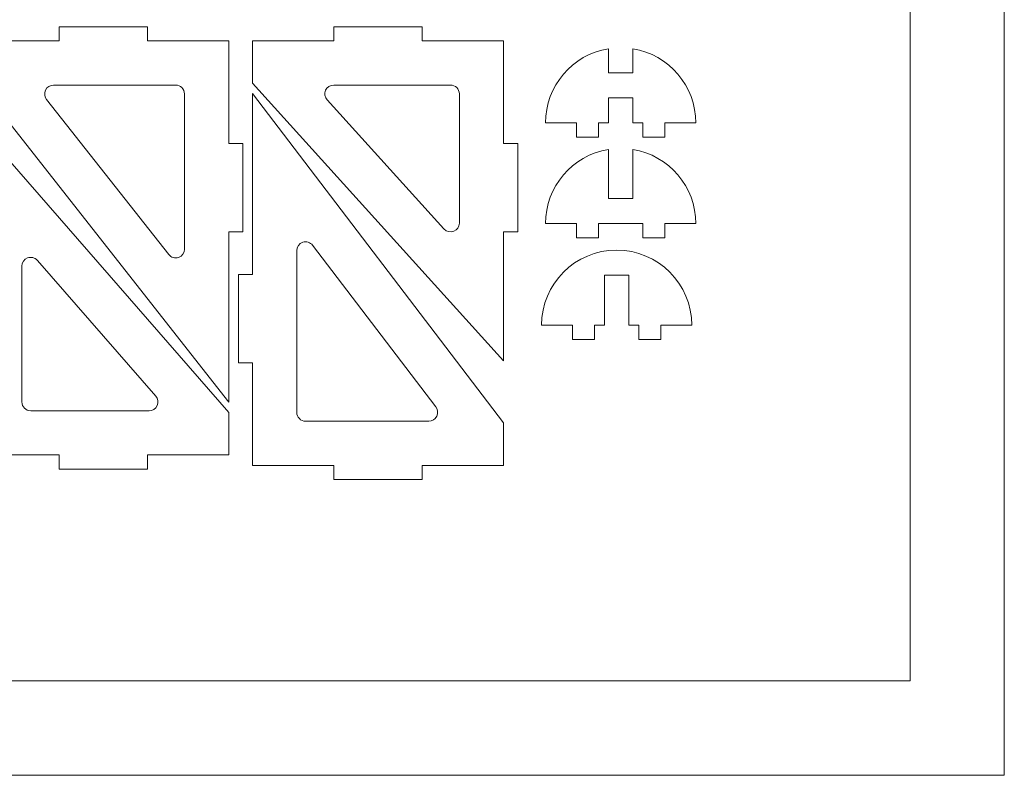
# Model space of a CAD drawing. Header units: millimetres. Extents: x -762 to 758, y -361 to 1446.
# Tile 66 of 150: x 550 to 758, y 36 to 197. Entities that reach past the tile are written whole.
import ezdxf

# ---------------------------------------------------------------- set-up
doc = ezdxf.new("R2010")
doc.units = ezdxf.units.MM
doc.header["$MEASUREMENT"] = 0
doc.layers.add('Layer 1', color=7, linetype='Continuous')

msp = doc.modelspace()

# ---------------------------------------------------------------- linework, layer by layer
at = {"layer": 'Layer 1', "color": 250, "lineweight": 9}
for points, knots in [([(-761.5629, 1446.3852), (-761.5629, 1446.3852), (758.4371, 1446.3852), (758.4371, 1446.3852), (758.4371, 1446.3852), (758.4371, 1446.3852), (758.4371, 36.3852), (758.4371, 36.3852), (758.4371, 36.3852), (758.4371, 36.3852), (-761.5629, 36.3852), (-761.5629, 36.3852), (-761.5629, 36.3852), (-761.5629, 36.3852), (-761.5629, 1446.3852), (-761.5629, 1446.3852)], [0, 0, 0, 0, 0.2, 0.2, 0.2, 0.2, 0.4, 0.4, 0.4, 0.4, 0.6, 0.6, 0.6, 0.6, 1, 1, 1, 1]), ([(540.6262, 192.1351), (540.6262, 192.1351), (540.6262, 183.1351), (540.6262, 183.1351), (540.6262, 183.1351), (540.6262, 183.1351), (593.8763, 115.4946), (593.8763, 115.4946), (593.8763, 115.4946), (593.8763, 115.4946), (593.8763, 151.6353), (593.8763, 151.6353), (593.8763, 151.6353), (593.8763, 151.6353), (596.8767, 151.6353), (596.8767, 151.6353), (596.8767, 151.6353), (596.8767, 151.6353), (596.8767, 170.3849), (596.8767, 170.3849), (596.8767, 170.3849), (596.8767, 170.3849), (593.8763, 170.3849), (593.8763, 170.3849), (593.8763, 170.3849), (593.8763, 170.3849), (593.8763, 192.1351), (593.8763, 192.1351), (593.8763, 192.1351), (593.8763, 192.1351), (576.6264, 192.1351), (576.6264, 192.1351), (576.6264, 192.1351), (576.6264, 192.1351), (576.6264, 195.1351), (576.6264, 195.1351), (576.6264, 195.1351), (576.6264, 195.1351), (557.8764, 195.1351), (557.8764, 195.1351), (557.8764, 195.1351), (557.8764, 195.1351), (557.8764, 192.1351), (557.8764, 192.1351), (557.8764, 192.1351), (557.8764, 192.1351), (540.6262, 192.1351), (540.6262, 192.1351)], [0, 0, 0, 0, 0.07692308, 0.07692308, 0.07692308, 0.07692308, 0.15384615, 0.15384615, 0.15384615, 0.15384615, 0.23076923, 0.23076923, 0.23076923, 0.23076923, 0.30769231, 0.30769231, 0.30769231, 0.30769231, 0.38461538, 0.38461538, 0.38461538, 0.38461538, 0.46153846, 0.46153846, 0.46153846, 0.46153846, 0.53846154, 0.53846154, 0.53846154, 0.53846154, 0.61538462, 0.61538462, 0.61538462, 0.61538462, 0.69230769, 0.69230769, 0.69230769, 0.69230769, 0.76923077, 0.76923077, 0.76923077, 0.76923077, 0.84615385, 0.84615385, 0.84615385, 0.84615385, 1, 1, 1, 1]), ([(598.9392, 192.1351), (598.9392, 192.1351), (598.9392, 183.1351), (598.9392, 183.1351), (598.9392, 183.1351), (598.9392, 183.1351), (652.1892, 124.3072), (652.1892, 124.3072), (652.1892, 124.3072), (652.1892, 124.3072), (652.1892, 151.6351), (652.1892, 151.6351), (652.1892, 151.6351), (652.1892, 151.6351), (655.1886, 151.6351), (655.1886, 151.6351), (655.1886, 151.6351), (655.1886, 151.6351), (655.1886, 170.385), (655.1886, 170.385), (655.1886, 170.385), (655.1886, 170.385), (652.1892, 170.385), (652.1892, 170.385), (652.1892, 170.385), (652.1892, 170.385), (652.1892, 192.1351), (652.1892, 192.1351), (652.1892, 192.1351), (652.1892, 192.1351), (634.9393, 192.1351), (634.9393, 192.1351), (634.9393, 192.1351), (634.9393, 192.1351), (634.9393, 195.1351), (634.9393, 195.1351), (634.9393, 195.1351), (634.9393, 195.1351), (616.1894, 195.1351), (616.1894, 195.1351), (616.1894, 195.1351), (616.1894, 195.1351), (616.1894, 192.1351), (616.1894, 192.1351), (616.1894, 192.1351), (616.1894, 192.1351), (598.9392, 192.1351), (598.9392, 192.1351)], [0, 0, 0, 0, 0.07692308, 0.07692308, 0.07692308, 0.07692308, 0.15384615, 0.15384615, 0.15384615, 0.15384615, 0.23076923, 0.23076923, 0.23076923, 0.23076923, 0.30769231, 0.30769231, 0.30769231, 0.30769231, 0.38461538, 0.38461538, 0.38461538, 0.38461538, 0.46153846, 0.46153846, 0.46153846, 0.46153846, 0.53846154, 0.53846154, 0.53846154, 0.53846154, 0.61538462, 0.61538462, 0.61538462, 0.61538462, 0.69230769, 0.69230769, 0.69230769, 0.69230769, 0.76923077, 0.76923077, 0.76923077, 0.76923077, 0.84615385, 0.84615385, 0.84615385, 0.84615385, 1, 1, 1, 1]), ([(674.4349, 190.4574), (674.4349, 190.4574), (674.4348, 190.4574), (674.4348, 190.4574), (674.4348, 190.4574), (666.7423, 189.1996), (661.0954, 182.521), (661.0954, 174.7318), (661.0954, 174.7318), (661.0954, 174.7318), (667.6579, 174.7318), (667.6579, 174.7318), (667.6579, 174.7318), (667.6579, 174.7318), (667.6579, 171.7318), (667.6579, 171.7318), (667.6579, 171.7318), (667.6579, 171.7318), (672.3454, 171.7318), (672.3454, 171.7318), (672.3454, 171.7318), (672.3454, 171.7318), (672.3454, 174.7318), (672.3454, 174.7318), (672.3454, 174.7318), (672.3454, 174.7318), (674.4349, 174.7318), (674.4349, 174.7318), (674.4349, 174.7318), (674.4349, 174.7318), (674.4349, 180.0444), (674.4349, 180.0444), (674.4349, 180.0444), (674.4349, 180.0444), (679.631, 180.0444), (679.631, 180.0444), (679.631, 180.0444), (679.631, 180.0444), (679.631, 174.7318), (679.631, 174.7318), (679.631, 174.7318), (679.631, 174.7318), (681.7205, 174.7318), (681.7205, 174.7318), (681.7205, 174.7318), (681.7205, 174.7318), (681.7205, 171.7318), (681.7205, 171.7318), (681.7205, 171.7318), (681.7205, 171.7318), (686.408, 171.7318), (686.408, 171.7318), (686.408, 171.7318), (686.408, 171.7318), (686.408, 174.7318), (686.408, 174.7318), (686.408, 174.7318), (686.408, 174.7318), (692.9705, 174.7318), (692.9705, 174.7318), (692.9705, 174.7318), (692.9705, 182.521), (687.3235, 189.1996), (679.631, 190.4574), (679.631, 190.4574), (679.631, 190.4574), (679.631, 185.3568), (679.631, 185.3568), (679.631, 185.3568), (679.631, 185.3568), (674.4349, 185.3568), (674.4349, 185.3568), (674.4349, 185.3568), (674.4349, 185.3568), (674.4349, 190.4574), (674.4349, 190.4574)], [0, 0, 0, 0, 0.05, 0.05, 0.05, 0.05, 0.1, 0.1, 0.1, 0.1, 0.15, 0.15, 0.15, 0.15, 0.2, 0.2, 0.2, 0.2, 0.25, 0.25, 0.25, 0.25, 0.3, 0.3, 0.3, 0.3, 0.35, 0.35, 0.35, 0.35, 0.4, 0.4, 0.4, 0.4, 0.45, 0.45, 0.45, 0.45, 0.5, 0.5, 0.5, 0.5, 0.55, 0.55, 0.55, 0.55, 0.6, 0.6, 0.6, 0.6, 0.65, 0.65, 0.65, 0.65, 0.7, 0.7, 0.7, 0.7, 0.75, 0.75, 0.75, 0.75, 0.8, 0.8, 0.8, 0.8, 0.85, 0.85, 0.85, 0.85, 0.9, 0.9, 0.9, 0.9, 1, 1, 1, 1]), ([(584.5013, 147.972), (584.5013, 147.1585), (584.0086, 146.4665), (583.24, 146.2002), (583.24, 146.2002), (582.473, 145.9346), (581.6551, 146.1745), (581.153, 146.8121), (581.153, 146.8121), (581.153, 146.8121), (555.2422, 179.7253), (555.2422, 179.7253), (555.2422, 179.7253), (554.7873, 180.3032), (554.7075, 181.0423), (555.0287, 181.7039), (555.0287, 181.7039), (555.35, 182.3656), (555.9799, 182.7601), (556.7154, 182.7601), (556.7154, 182.7601), (556.7154, 182.7601), (582.6263, 182.7601), (582.6263, 182.7601), (582.6263, 182.7601), (583.659, 182.7601), (584.5013, 181.9179), (584.5013, 180.8851), (584.5013, 180.8851), (584.5013, 180.8851), (584.5013, 147.972), (584.5013, 147.972)], [0, 0, 0, 0, 0.11111111, 0.11111111, 0.11111111, 0.11111111, 0.22222222, 0.22222222, 0.22222222, 0.22222222, 0.33333333, 0.33333333, 0.33333333, 0.33333333, 0.44444444, 0.44444444, 0.44444444, 0.44444444, 0.55555556, 0.55555556, 0.55555556, 0.55555556, 0.66666667, 0.66666667, 0.66666667, 0.66666667, 0.77777778, 0.77777778, 0.77777778, 0.77777778, 1, 1, 1, 1]), ([(642.8142, 153.4995), (642.8142, 152.7086), (642.3512, 152.0343), (641.6133, 151.75), (641.6133, 151.75), (640.8755, 151.4656), (640.0796, 151.6551), (639.5491, 152.2413), (639.5491, 152.2413), (639.5491, 152.2413), (614.7601, 179.6268), (614.7601, 179.6268), (614.7601, 179.6268), (614.2547, 180.1851), (614.131, 180.957), (614.4363, 181.6454), (614.4363, 181.6454), (614.7437, 182.3384), (615.3919, 182.7601), (616.1502, 182.7601), (616.1502, 182.7601), (616.1502, 182.7601), (640.9392, 182.7601), (640.9392, 182.7601), (640.9392, 182.7601), (641.9719, 182.7601), (642.8142, 181.9179), (642.8142, 180.8851), (642.8142, 180.8851), (642.8142, 180.8851), (642.8142, 153.4995), (642.8142, 153.4995)], [0, 0, 0, 0, 0.11111111, 0.11111111, 0.11111111, 0.11111111, 0.22222222, 0.22222222, 0.22222222, 0.22222222, 0.33333333, 0.33333333, 0.33333333, 0.33333333, 0.44444444, 0.44444444, 0.44444444, 0.44444444, 0.55555556, 0.55555556, 0.55555556, 0.55555556, 0.66666667, 0.66666667, 0.66666667, 0.66666667, 0.77777778, 0.77777778, 0.77777778, 0.77777778, 1, 1, 1, 1]), ([(652.1892, 102.1027), (652.1892, 102.1027), (652.1892, 111.1027), (652.1892, 111.1027), (652.1892, 111.1027), (652.1892, 111.1027), (598.9392, 180.9464), (598.9392, 180.9464), (598.9392, 180.9464), (598.9392, 180.9464), (598.9392, 142.6026), (598.9392, 142.6026), (598.9392, 142.6026), (598.9392, 142.6026), (595.9388, 142.6026), (595.9388, 142.6026), (595.9388, 142.6026), (595.9388, 142.6026), (595.9388, 123.8529), (595.9388, 123.8529), (595.9388, 123.8529), (595.9388, 123.8529), (598.9392, 123.8529), (598.9392, 123.8529), (598.9392, 123.8529), (598.9392, 123.8529), (598.9392, 102.1027), (598.9392, 102.1027), (598.9392, 102.1027), (598.9392, 102.1027), (616.1891, 102.1027), (616.1891, 102.1027), (616.1891, 102.1027), (616.1891, 102.1027), (616.1891, 99.1027), (616.1891, 99.1027), (616.1891, 99.1027), (616.1891, 99.1027), (634.939, 99.1027), (634.939, 99.1027), (634.939, 99.1027), (634.939, 99.1027), (634.939, 102.1027), (634.939, 102.1027), (634.939, 102.1027), (634.939, 102.1027), (652.1892, 102.1027), (652.1892, 102.1027)], [0, 0, 0, 0, 0.07692308, 0.07692308, 0.07692308, 0.07692308, 0.15384615, 0.15384615, 0.15384615, 0.15384615, 0.23076923, 0.23076923, 0.23076923, 0.23076923, 0.30769231, 0.30769231, 0.30769231, 0.30769231, 0.38461538, 0.38461538, 0.38461538, 0.38461538, 0.46153846, 0.46153846, 0.46153846, 0.46153846, 0.53846154, 0.53846154, 0.53846154, 0.53846154, 0.61538462, 0.61538462, 0.61538462, 0.61538462, 0.69230769, 0.69230769, 0.69230769, 0.69230769, 0.76923077, 0.76923077, 0.76923077, 0.76923077, 0.84615385, 0.84615385, 0.84615385, 0.84615385, 1, 1, 1, 1]), ([(593.8763, 104.3137), (593.8763, 104.3137), (593.8763, 113.3137), (593.8763, 113.3137), (593.8763, 113.3137), (593.8763, 113.3137), (540.6262, 174.3449), (540.6262, 174.3449), (540.6262, 174.3449), (540.6262, 174.3449), (540.6262, 144.8136), (540.6262, 144.8136), (540.6262, 144.8136), (540.6262, 144.8136), (537.6259, 144.8136), (537.6259, 144.8136), (537.6259, 144.8136), (537.6259, 144.8136), (537.6259, 126.0639), (537.6259, 126.0639), (537.6259, 126.0639), (537.6259, 126.0639), (540.6262, 126.0639), (540.6262, 126.0639), (540.6262, 126.0639), (540.6262, 126.0639), (540.6262, 104.3137), (540.6262, 104.3137), (540.6262, 104.3137), (540.6262, 104.3137), (557.8762, 104.3137), (557.8762, 104.3137), (557.8762, 104.3137), (557.8762, 104.3137), (557.8762, 101.3137), (557.8762, 101.3137), (557.8762, 101.3137), (557.8762, 101.3137), (576.6261, 101.3137), (576.6261, 101.3137), (576.6261, 101.3137), (576.6261, 101.3137), (576.6261, 104.3137), (576.6261, 104.3137), (576.6261, 104.3137), (576.6261, 104.3137), (593.8763, 104.3137), (593.8763, 104.3137)], [0, 0, 0, 0, 0.07692308, 0.07692308, 0.07692308, 0.07692308, 0.15384615, 0.15384615, 0.15384615, 0.15384615, 0.23076923, 0.23076923, 0.23076923, 0.23076923, 0.30769231, 0.30769231, 0.30769231, 0.30769231, 0.38461538, 0.38461538, 0.38461538, 0.38461538, 0.46153846, 0.46153846, 0.46153846, 0.46153846, 0.53846154, 0.53846154, 0.53846154, 0.53846154, 0.61538462, 0.61538462, 0.61538462, 0.61538462, 0.69230769, 0.69230769, 0.69230769, 0.69230769, 0.76923077, 0.76923077, 0.76923077, 0.76923077, 0.84615385, 0.84615385, 0.84615385, 0.84615385, 1, 1, 1, 1]), ([(674.4349, 169.1068), (674.4349, 169.1068), (674.4348, 169.1068), (674.4348, 169.1068), (674.4348, 169.1068), (666.7423, 167.8491), (661.0954, 161.1704), (661.0954, 153.3813), (661.0954, 153.3813), (661.0954, 153.3813), (667.6579, 153.3813), (667.6579, 153.3813), (667.6579, 153.3813), (667.6579, 153.3813), (667.6579, 150.3813), (667.6579, 150.3813), (667.6579, 150.3813), (667.6579, 150.3813), (672.3454, 150.3813), (672.3454, 150.3813), (672.3454, 150.3813), (672.3454, 150.3813), (672.3454, 153.3813), (672.3454, 153.3813), (672.3454, 153.3813), (672.3454, 153.3813), (681.7205, 153.3813), (681.7205, 153.3813), (681.7205, 153.3813), (681.7205, 153.3813), (681.7205, 150.3813), (681.7205, 150.3813), (681.7205, 150.3813), (681.7205, 150.3813), (686.408, 150.3813), (686.408, 150.3813), (686.408, 150.3813), (686.408, 150.3813), (686.408, 153.3813), (686.408, 153.3813), (686.408, 153.3813), (686.408, 153.3813), (692.9705, 153.3813), (692.9705, 153.3813), (692.9705, 153.3813), (692.9705, 161.1704), (687.3235, 167.8491), (679.631, 169.1068), (679.631, 169.1068), (679.631, 169.1068), (679.631, 158.6938), (679.631, 158.6938), (679.631, 158.6938), (679.631, 158.6938), (674.4349, 158.6938), (674.4349, 158.6938), (674.4349, 158.6938), (674.4349, 158.6938), (674.4349, 169.1068), (674.4349, 169.1068)], [0, 0, 0, 0, 0.0625, 0.0625, 0.0625, 0.0625, 0.125, 0.125, 0.125, 0.125, 0.1875, 0.1875, 0.1875, 0.1875, 0.25, 0.25, 0.25, 0.25, 0.3125, 0.3125, 0.3125, 0.3125, 0.375, 0.375, 0.375, 0.375, 0.4375, 0.4375, 0.4375, 0.4375, 0.5, 0.5, 0.5, 0.5, 0.5625, 0.5625, 0.5625, 0.5625, 0.625, 0.625, 0.625, 0.625, 0.6875, 0.6875, 0.6875, 0.6875, 0.75, 0.75, 0.75, 0.75, 0.8125, 0.8125, 0.8125, 0.8125, 0.875, 0.875, 0.875, 0.875, 1, 1, 1, 1]), ([(608.3142, 147.6356), (608.3142, 148.4542), (608.8138, 149.1502), (609.5893, 149.412), (609.5893, 149.412), (610.3606, 149.6725), (611.1866, 149.42), (611.6803, 148.7725), (611.6803, 148.7725), (611.6803, 148.7725), (637.8181, 114.4896), (637.8181, 114.4896), (637.8181, 114.4896), (638.2606, 113.9091), (638.3312, 113.1751), (638.0073, 112.5209), (638.0073, 112.5209), (637.6832, 111.8663), (637.0575, 111.4777), (636.327, 111.4777), (636.327, 111.4777), (636.327, 111.4777), (610.1892, 111.4777), (610.1892, 111.4777), (610.1892, 111.4777), (609.1564, 111.4777), (608.3142, 112.32), (608.3142, 113.3527), (608.3142, 113.3527), (608.3142, 113.3527), (608.3142, 147.6356), (608.3142, 147.6356)], [0, 0, 0, 0, 0.11111111, 0.11111111, 0.11111111, 0.11111111, 0.22222222, 0.22222222, 0.22222222, 0.22222222, 0.33333333, 0.33333333, 0.33333333, 0.33333333, 0.44444444, 0.44444444, 0.44444444, 0.44444444, 0.55555556, 0.55555556, 0.55555556, 0.55555556, 0.66666667, 0.66666667, 0.66666667, 0.66666667, 0.77777778, 0.77777778, 0.77777778, 0.77777778, 1, 1, 1, 1]), ([(550.0012, 144.3392), (550.0012, 145.1361), (550.472, 145.815), (551.218, 146.0948), (551.218, 146.0948), (551.9642, 146.3746), (552.7651, 146.1723), (553.2891, 145.5718), (553.2891, 145.5718), (553.2891, 145.5718), (578.3958, 116.7965), (578.3958, 116.7965), (578.3958, 116.7965), (578.8888, 116.2314), (579.0002, 115.4705), (578.6898, 114.7878), (578.6898, 114.7878), (578.3785, 114.103), (577.735, 113.6887), (576.9829, 113.6887), (576.9829, 113.6887), (576.9829, 113.6887), (551.8762, 113.6887), (551.8762, 113.6887), (551.8762, 113.6887), (550.8435, 113.6887), (550.0012, 114.531), (550.0012, 115.5637), (550.0012, 115.5637), (550.0012, 115.5637), (550.0012, 144.3392), (550.0012, 144.3392)], [0, 0, 0, 0, 0.11111111, 0.11111111, 0.11111111, 0.11111111, 0.22222222, 0.22222222, 0.22222222, 0.22222222, 0.33333333, 0.33333333, 0.33333333, 0.33333333, 0.44444444, 0.44444444, 0.44444444, 0.44444444, 0.55555556, 0.55555556, 0.55555556, 0.55555556, 0.66666667, 0.66666667, 0.66666667, 0.66666667, 0.77777778, 0.77777778, 0.77777778, 0.77777778, 1, 1, 1, 1]), ([(692.1265, 131.8188), (692.1265, 140.6208), (684.991, 147.7563), (676.189, 147.7563), (676.189, 147.7563), (667.387, 147.7563), (660.2515, 140.6208), (660.2515, 131.8188), (660.2515, 131.8188), (660.2515, 131.8188), (666.814, 131.8188), (666.814, 131.8188), (666.814, 131.8188), (666.814, 131.8188), (666.814, 128.8188), (666.814, 128.8188), (666.814, 128.8188), (666.814, 128.8188), (671.5015, 128.8188), (671.5015, 128.8188), (671.5015, 128.8188), (671.5015, 128.8188), (671.5015, 131.8188), (671.5015, 131.8188), (671.5015, 131.8188), (671.5015, 131.8188), (673.5909, 131.8188), (673.5909, 131.8188), (673.5909, 131.8188), (673.5909, 131.8188), (673.5909, 142.4438), (673.5909, 142.4438), (673.5909, 142.4438), (673.5909, 142.4438), (678.787, 142.4438), (678.787, 142.4438), (678.787, 142.4438), (678.787, 142.4438), (678.787, 131.8188), (678.787, 131.8188), (678.787, 131.8188), (678.787, 131.8188), (680.8765, 131.8188), (680.8765, 131.8188), (680.8765, 131.8188), (680.8765, 131.8188), (680.8765, 128.8188), (680.8765, 128.8188), (680.8765, 128.8188), (680.8765, 128.8188), (685.564, 128.8188), (685.564, 128.8188), (685.564, 128.8188), (685.564, 128.8188), (685.564, 131.8188), (685.564, 131.8188), (685.564, 131.8188), (685.564, 131.8188), (692.1265, 131.8188), (692.1265, 131.8188)], [0, 0, 0, 0, 0.0625, 0.0625, 0.0625, 0.0625, 0.125, 0.125, 0.125, 0.125, 0.1875, 0.1875, 0.1875, 0.1875, 0.25, 0.25, 0.25, 0.25, 0.3125, 0.3125, 0.3125, 0.3125, 0.375, 0.375, 0.375, 0.375, 0.4375, 0.4375, 0.4375, 0.4375, 0.5, 0.5, 0.5, 0.5, 0.5625, 0.5625, 0.5625, 0.5625, 0.625, 0.625, 0.625, 0.625, 0.6875, 0.6875, 0.6875, 0.6875, 0.75, 0.75, 0.75, 0.75, 0.8125, 0.8125, 0.8125, 0.8125, 0.875, 0.875, 0.875, 0.875, 1, 1, 1, 1])]:
    msp.add_open_spline(points, degree=3, knots=knots, dxfattribs=at)
at = {"layer": 'Layer 1', "color": 240, "lineweight": 9}
msp.add_open_spline([(258.4371, 326.3852), (258.4371, 326.3852), (738.4371, 326.3852), (738.4371, 326.3852), (738.4371, 326.3852), (738.4371, 326.3852), (738.4371, 56.3852), (738.4371, 56.3852), (738.4371, 56.3852), (738.4371, 56.3852), (258.4371, 56.3852), (258.4371, 56.3852), (258.4371, 56.3852), (258.4371, 56.3852), (258.4371, 326.3852), (258.4371, 326.3852)], degree=3, knots=[0, 0, 0, 0, 0.2, 0.2, 0.2, 0.2, 0.4, 0.4, 0.4, 0.4, 0.6, 0.6, 0.6, 0.6, 1, 1, 1, 1], dxfattribs=at)

doc.saveas('drawing.dxf')
